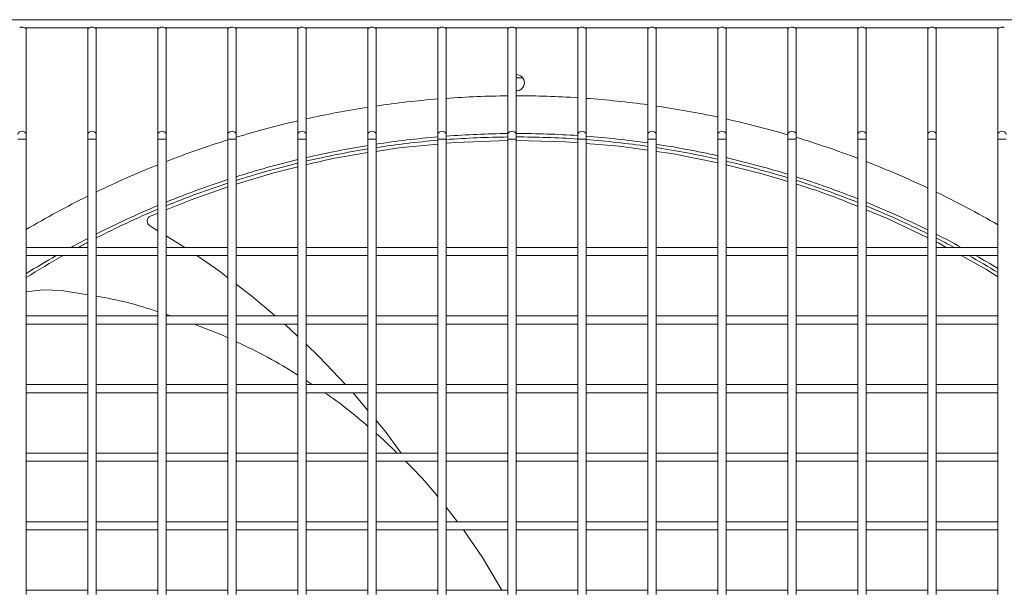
# Model space of a CAD drawing. Header units: millimetres. Extents: x 4 to 3534, y 14 to 98.
# Tile 16 of 161: x 17.298 to 17.656, y 56.933 to 57.141. Entities that reach past the tile are written whole.
import ezdxf

# ---------------------------------------------------------------- set-up
doc = ezdxf.new("R2010")
doc.units = ezdxf.units.MM
doc.header["$MEASUREMENT"] = 0
doc.layers.add('ARQ - EQUIPO CONDENSADORA', color=2, linetype='Continuous')

msp = doc.modelspace()

# ---------------------------------------------------------------- linework, layer by layer
at = {"layer": 'ARQ - EQUIPO CONDENSADORA', "color": 7, "linetype": 'Continuous', "lineweight": 15}
for p, q in [((17.85550517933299, 57.14125115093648), (17.09950517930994, 57.14125115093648)), ((17.32315572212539, 57.13825115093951), (17.29935463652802, 57.13825115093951)), ((17.30000517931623, 57.13775115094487), (17.30000517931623, 57.13825115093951)), ((17.30000517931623, 57.09937812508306), (17.30000517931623, 57.13775115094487)), ((17.32250517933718, 57.13825115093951), (17.32250517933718, 57.13775115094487)), ((17.32250517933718, 57.13775115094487), (17.32250517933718, 57.09937812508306)), ((17.34865572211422, 57.13825115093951), (17.32485463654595, 57.13825115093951)), ((17.32550517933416, 57.13775115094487), (17.32550517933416, 57.13825115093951)), ((17.32550517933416, 57.09937812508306), (17.32550517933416, 57.13775115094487)), ((17.34800517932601, 57.13825115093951), (17.34800517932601, 57.13775115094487)), ((17.34800517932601, 57.13775115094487), (17.34800517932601, 57.09937812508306)), ((17.37415572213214, 57.13825115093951), (17.35035463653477, 57.13825115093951)), ((17.35100517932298, 57.13775115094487), (17.35100517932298, 57.13825115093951)), ((17.35100517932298, 57.09937812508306), (17.35100517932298, 57.13775115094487)), ((17.37350517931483, 57.13825115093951), (17.37350517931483, 57.13775115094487)), ((17.37350517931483, 57.13775115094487), (17.37350517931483, 57.09937812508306)), ((17.39965572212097, 57.13825115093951), (17.3758546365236, 57.13825115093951)), ((17.37650517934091, 57.13775115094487), (17.37650517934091, 57.13825115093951)), ((17.37650517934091, 57.09937812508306), (17.37650517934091, 57.13775115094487)), ((17.39900517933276, 57.13825115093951), (17.39900517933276, 57.13775115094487)), ((17.39900517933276, 57.13775115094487), (17.39900517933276, 57.09937812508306)), ((17.42515572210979, 57.13825115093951), (17.40135463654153, 57.13825115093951)), ((17.40200517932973, 57.13775115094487), (17.40200517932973, 57.13825115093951)), ((17.40200517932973, 57.09937812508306), (17.40200517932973, 57.13775115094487)), ((17.42450517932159, 57.13825115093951), (17.42450517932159, 57.13775115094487)), ((17.42450517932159, 57.13775115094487), (17.42450517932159, 57.09937812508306)), ((17.45065572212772, 57.13825115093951), (17.42685463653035, 57.13825115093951)), ((17.42750517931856, 57.13775115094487), (17.42750517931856, 57.13825115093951)), ((17.42750517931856, 57.09937812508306), (17.42750517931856, 57.13775115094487)), ((17.45000517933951, 57.13825115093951), (17.45000517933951, 57.13775115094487)), ((17.45000517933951, 57.13775115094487), (17.45000517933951, 57.09937812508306)), ((17.47615572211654, 57.13825115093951), (17.45235463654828, 57.13825115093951)), ((17.45300517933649, 57.13775115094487), (17.45300517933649, 57.13825115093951)), ((17.45300517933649, 57.09937812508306), (17.45300517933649, 57.13775115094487)), ((17.47550517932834, 57.13825115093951), (17.47550517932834, 57.13775115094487)), ((17.47550517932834, 57.13775115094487), (17.47550517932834, 57.09937812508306)), ((17.50165572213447, 57.13825115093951), (17.4778546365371, 57.13825115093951)), ((17.47850517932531, 57.13775115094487), (17.47850517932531, 57.13825115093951)), ((17.47850517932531, 57.09937812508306), (17.47850517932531, 57.13775115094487)), ((17.50100517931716, 57.13825115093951), (17.50100517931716, 57.13775115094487)), ((17.50100517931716, 57.13775115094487), (17.50100517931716, 57.09937812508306)), ((17.5271557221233, 57.13825115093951), (17.50335463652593, 57.13825115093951)), ((17.50400517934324, 57.13775115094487), (17.50400517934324, 57.13825115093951)), ((17.50400517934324, 57.09937812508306), (17.50400517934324, 57.13775115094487)), ((17.52650517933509, 57.13825115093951), (17.52650517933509, 57.13775115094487)), ((17.52650517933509, 57.13775115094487), (17.52650517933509, 57.09937812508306)), ((17.55265572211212, 57.13825115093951), (17.52885463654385, 57.13825115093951)), ((17.52950517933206, 57.13775115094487), (17.52950517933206, 57.13825115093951)), ((17.52950517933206, 57.09937812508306), (17.52950517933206, 57.13775115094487)), ((17.55200517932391, 57.13825115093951), (17.55200517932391, 57.13775115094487)), ((17.55200517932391, 57.13775115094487), (17.55200517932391, 57.09937812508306)), ((17.57815572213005, 57.13825115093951), (17.55435463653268, 57.13825115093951)), ((17.55500517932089, 57.13775115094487), (17.55500517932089, 57.13825115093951)), ((17.55500517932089, 57.09937812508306), (17.55500517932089, 57.13775115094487)), ((17.57750517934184, 57.13825115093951), (17.57750517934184, 57.13775115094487)), ((17.57750517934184, 57.13775115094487), (17.57750517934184, 57.09937812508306)), ((17.60365572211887, 57.13825115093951), (17.57985463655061, 57.13825115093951)), ((17.58050517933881, 57.13775115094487), (17.58050517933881, 57.13825115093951)), ((17.58050517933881, 57.09937812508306), (17.58050517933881, 57.13775115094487)), ((17.60300517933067, 57.13825115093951), (17.60300517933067, 57.13775115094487)), ((17.60300517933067, 57.13775115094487), (17.60300517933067, 57.09937812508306)), ((17.6291557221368, 57.13825115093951), (17.60535463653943, 57.13825115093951)), ((17.60600517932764, 57.13775115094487), (17.60600517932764, 57.13825115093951)), ((17.60600517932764, 57.09937812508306), (17.60600517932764, 57.13775115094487)), ((17.62850517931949, 57.13825115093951), (17.62850517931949, 57.13775115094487)), ((17.62850517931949, 57.13775115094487), (17.62850517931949, 57.09937812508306)), ((17.65465572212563, 57.13825115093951), (17.63085463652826, 57.13825115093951)), ((17.63150517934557, 57.13775115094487), (17.63150517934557, 57.13825115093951)), ((17.63150517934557, 57.09937812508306), (17.63150517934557, 57.13775115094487)), ((17.65400517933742, 57.13825115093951), (17.65400517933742, 57.13775115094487)), ((17.65400517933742, 57.13775115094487), (17.65400517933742, 57.09937812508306)), ((17.48085956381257, 57.12011015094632), (17.47850517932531, 57.12011015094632)), ((17.2985051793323, 57.09770078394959), (17.29700517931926, 57.09770078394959)), ((17.30000517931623, 57.09770078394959), (17.2985051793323, 57.09770078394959)), ((17.30000517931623, 57.09770078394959), (17.30000517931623, 57.09937812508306)), ((17.30000517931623, 57.05675061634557), (17.30000517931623, 57.09770078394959)), ((17.32250517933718, 57.09937812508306), (17.32250517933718, 57.09770078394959)), ((17.32250517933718, 57.09770078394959), (17.32250517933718, 57.05675115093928)), ((17.32400517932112, 57.09770078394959), (17.32250517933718, 57.09770078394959)), ((17.32550517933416, 57.09770078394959), (17.32400517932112, 57.09770078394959)), ((17.32550517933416, 57.09770078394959), (17.32550517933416, 57.09937812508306)), ((17.32550517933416, 57.05675061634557), (17.32550517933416, 57.09770078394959)), ((17.34800517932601, 57.09937812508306), (17.34800517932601, 57.09770078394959)), ((17.34800517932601, 57.09770078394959), (17.34800517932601, 57.05675115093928)), ((17.34950517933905, 57.09770078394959), (17.34800517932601, 57.09770078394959)), ((17.35100517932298, 57.09770078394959), (17.34950517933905, 57.09770078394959)), ((17.35100517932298, 57.09770078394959), (17.35100517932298, 57.09937812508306)), ((17.35100517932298, 57.05675061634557), (17.35100517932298, 57.09770078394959)), ((17.37350517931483, 57.09937812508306), (17.37350517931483, 57.09770078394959)), ((17.37350517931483, 57.09770078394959), (17.37350517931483, 57.05675115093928)), ((17.37500517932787, 57.09770078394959), (17.37350517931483, 57.09770078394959)), ((17.37650517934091, 57.09770078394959), (17.37500517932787, 57.09770078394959)), ((17.37650517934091, 57.09770078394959), (17.37650517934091, 57.09937812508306)), ((17.37650517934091, 57.05675061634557), (17.37650517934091, 57.09770078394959)), ((17.39900517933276, 57.09937812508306), (17.39900517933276, 57.09770078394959)), ((17.39900517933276, 57.09770078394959), (17.39900517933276, 57.05675115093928)), ((17.4005051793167, 57.09770078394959), (17.39900517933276, 57.09770078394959)), ((17.40200517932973, 57.09770078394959), (17.4005051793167, 57.09770078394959)), ((17.40200517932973, 57.09770078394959), (17.40200517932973, 57.09937812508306)), ((17.40200517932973, 57.05675061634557), (17.40200517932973, 57.09770078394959)), ((17.42450517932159, 57.09937812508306), (17.42450517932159, 57.09770078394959)), ((17.42450517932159, 57.09770078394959), (17.42450517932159, 57.05675115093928)), ((17.42600517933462, 57.09770078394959), (17.42450517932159, 57.09770078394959)), ((17.42750517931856, 57.09770078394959), (17.42600517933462, 57.09770078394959)), ((17.42750517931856, 57.09770078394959), (17.42750517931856, 57.09937812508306)), ((17.42750517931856, 57.05675061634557), (17.42750517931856, 57.09770078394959)), ((17.45000517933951, 57.09937812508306), (17.45000517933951, 57.09770078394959)), ((17.45000517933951, 57.09770078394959), (17.45000517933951, 57.05675115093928)), ((17.45150517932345, 57.09770078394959), (17.45000517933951, 57.09770078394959)), ((17.45300517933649, 57.09770078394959), (17.45150517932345, 57.09770078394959)), ((17.45300517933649, 57.09770078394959), (17.45300517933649, 57.09937812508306)), ((17.45300517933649, 57.05675061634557), (17.45300517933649, 57.09770078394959)), ((17.47550517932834, 57.09937812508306), (17.47550517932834, 57.09770078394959)), ((17.47550517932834, 57.09770078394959), (17.47550517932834, 57.05675115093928)), ((17.47700517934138, 57.09770078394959), (17.47550517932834, 57.09770078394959)), ((17.47850517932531, 57.09770078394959), (17.47700517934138, 57.09770078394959)), ((17.47850517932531, 57.09770078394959), (17.47850517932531, 57.09937812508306)), ((17.47850517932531, 57.05675061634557), (17.47850517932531, 57.09770078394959)), ((17.50100517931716, 57.09937812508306), (17.50100517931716, 57.09770078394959)), ((17.50100517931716, 57.09770078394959), (17.50100517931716, 57.05675115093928)), ((17.5025051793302, 57.09770078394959), (17.50100517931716, 57.09770078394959)), ((17.50400517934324, 57.09770078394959), (17.5025051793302, 57.09770078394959)), ((17.50400517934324, 57.09770078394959), (17.50400517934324, 57.09937812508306)), ((17.50400517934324, 57.05675061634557), (17.50400517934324, 57.09770078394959)), ((17.52650517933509, 57.09937812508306), (17.52650517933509, 57.09770078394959)), ((17.52650517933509, 57.09770078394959), (17.52650517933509, 57.05675115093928)), ((17.52800517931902, 57.09770078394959), (17.52650517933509, 57.09770078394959)), ((17.52950517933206, 57.09770078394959), (17.52800517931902, 57.09770078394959)), ((17.52950517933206, 57.09770078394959), (17.52950517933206, 57.09937812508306)), ((17.52950517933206, 57.05675061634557), (17.52950517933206, 57.09770078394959)), ((17.55200517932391, 57.09937812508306), (17.55200517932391, 57.09770078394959)), ((17.55200517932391, 57.09770078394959), (17.55200517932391, 57.05675115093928)), ((17.55350517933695, 57.09770078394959), (17.55200517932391, 57.09770078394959)), ((17.55500517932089, 57.09770078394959), (17.55350517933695, 57.09770078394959)), ((17.55500517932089, 57.09770078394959), (17.55500517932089, 57.09937812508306)), ((17.55500517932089, 57.05675061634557), (17.55500517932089, 57.09770078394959)), ((17.57750517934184, 57.09937812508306), (17.57750517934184, 57.09770078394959)), ((17.57750517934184, 57.09770078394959), (17.57750517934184, 57.05675115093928)), ((17.57900517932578, 57.09770078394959), (17.57750517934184, 57.09770078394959)), ((17.58050517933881, 57.09770078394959), (17.57900517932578, 57.09770078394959)), ((17.58050517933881, 57.09770078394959), (17.58050517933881, 57.09937812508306)), ((17.58050517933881, 57.05675061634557), (17.58050517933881, 57.09770078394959)), ((17.60300517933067, 57.09937812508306), (17.60300517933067, 57.09770078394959)), ((17.60300517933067, 57.09770078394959), (17.60300517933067, 57.05675115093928)), ((17.6045051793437, 57.09770078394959), (17.60300517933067, 57.09770078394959)), ((17.60600517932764, 57.09770078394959), (17.6045051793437, 57.09770078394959)), ((17.60600517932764, 57.09770078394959), (17.60600517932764, 57.09937812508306)), ((17.60600517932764, 57.05675061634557), (17.60600517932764, 57.09770078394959)), ((17.62850517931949, 57.09937812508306), (17.62850517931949, 57.09770078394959)), ((17.62850517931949, 57.09770078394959), (17.62850517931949, 57.05675115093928)), ((17.63000517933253, 57.09770078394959), (17.62850517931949, 57.09770078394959)), ((17.63150517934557, 57.09770078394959), (17.63000517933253, 57.09770078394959)), ((17.63150517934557, 57.09770078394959), (17.63150517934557, 57.09937812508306)), ((17.63150517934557, 57.05675061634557), (17.63150517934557, 57.09770078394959)), ((17.65400517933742, 57.09937812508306), (17.65400517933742, 57.09770078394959)), ((17.65400517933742, 57.09770078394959), (17.65400517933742, 57.05675115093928)), ((17.65550517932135, 57.09770078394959), (17.65400517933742, 57.09770078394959)), ((17.65700517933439, 57.09770078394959), (17.65550517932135, 57.09770078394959)), ((17.34800517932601, 57.07072810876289), (17.34533853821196, 57.06964751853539)), ((17.34800517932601, 57.0643014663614), (17.34512326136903, 57.06608625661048)), ((17.35777468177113, 57.05825115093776), (17.35100517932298, 57.06244354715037)), ((17.32250517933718, 57.05825115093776), (17.30000517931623, 57.05825115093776)), ((17.34800517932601, 57.05825115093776), (17.32550517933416, 57.05825115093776)), ((17.37350517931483, 57.05825115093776), (17.35100517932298, 57.05825115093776)), ((17.39900517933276, 57.05825115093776), (17.37650517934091, 57.05825115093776)), ((17.42450517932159, 57.05825115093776), (17.40200517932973, 57.05825115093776)), ((17.45000517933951, 57.05825115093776), (17.42750517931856, 57.05825115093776)), ((17.47550517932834, 57.05825115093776), (17.45300517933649, 57.05825115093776)), ((17.50100517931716, 57.05825115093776), (17.47850517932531, 57.05825115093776)), ((17.52650517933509, 57.05825115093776), (17.50400517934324, 57.05825115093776)), ((17.55200517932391, 57.05825115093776), (17.52950517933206, 57.05825115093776)), ((17.57750517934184, 57.05825115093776), (17.55500517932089, 57.05825115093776)), ((17.60300517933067, 57.05825115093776), (17.58050517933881, 57.05825115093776)), ((17.62850517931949, 57.05825115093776), (17.60600517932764, 57.05825115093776)), ((17.65400517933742, 57.05825115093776), (17.63150517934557, 57.05825115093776)), ((17.30000517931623, 57.03175061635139), (17.30000517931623, 57.05675061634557)), ((17.30000517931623, 57.05525115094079), (17.32250517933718, 57.05525115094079)), ((17.32250517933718, 57.05675115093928), (17.32250517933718, 57.0317511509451)), ((17.32550517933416, 57.03175061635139), (17.32550517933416, 57.05675061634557)), ((17.32550517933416, 57.05525115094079), (17.34800517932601, 57.05525115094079)), ((17.34800517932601, 57.05675115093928), (17.34800517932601, 57.0317511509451)), ((17.35100517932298, 57.03175061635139), (17.35100517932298, 57.05675061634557)), ((17.35100517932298, 57.05525115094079), (17.37350517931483, 57.05525115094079)), ((17.37350517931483, 57.05675115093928), (17.37350517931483, 57.0317511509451)), ((17.37650517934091, 57.03175061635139), (17.37650517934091, 57.05675061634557)), ((17.37650517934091, 57.05525115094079), (17.39900517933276, 57.05525115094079)), ((17.39900517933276, 57.05675115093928), (17.39900517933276, 57.0317511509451)), ((17.40200517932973, 57.03175061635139), (17.40200517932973, 57.05675061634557)), ((17.40200517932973, 57.05525115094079), (17.42450517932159, 57.05525115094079)), ((17.42450517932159, 57.05675115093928), (17.42450517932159, 57.0317511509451)), ((17.42750517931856, 57.03175061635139), (17.42750517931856, 57.05675061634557)), ((17.42750517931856, 57.05525115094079), (17.45000517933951, 57.05525115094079)), ((17.45000517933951, 57.05675115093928), (17.45000517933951, 57.0317511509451)), ((17.45300517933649, 57.03175061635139), (17.45300517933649, 57.05675061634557)), ((17.45300517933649, 57.05525115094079), (17.47550517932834, 57.05525115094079)), ((17.47550517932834, 57.05675115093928), (17.47550517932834, 57.0317511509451)), ((17.47850517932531, 57.03175061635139), (17.47850517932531, 57.05675061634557)), ((17.47850517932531, 57.05525115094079), (17.50100517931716, 57.05525115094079)), ((17.50100517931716, 57.05675115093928), (17.50100517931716, 57.0317511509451)), ((17.50400517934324, 57.03175061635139), (17.50400517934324, 57.05675061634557)), ((17.50400517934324, 57.05525115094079), (17.52650517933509, 57.05525115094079)), ((17.52650517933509, 57.05675115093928), (17.52650517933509, 57.0317511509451)), ((17.52950517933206, 57.03175061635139), (17.52950517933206, 57.05675061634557)), ((17.52950517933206, 57.05525115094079), (17.55200517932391, 57.05525115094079)), ((17.55200517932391, 57.05675115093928), (17.55200517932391, 57.0317511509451)), ((17.55500517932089, 57.03175061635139), (17.55500517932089, 57.05675061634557)), ((17.55500517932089, 57.05525115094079), (17.57750517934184, 57.05525115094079)), ((17.57750517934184, 57.05675115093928), (17.57750517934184, 57.0317511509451)), ((17.58050517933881, 57.03175061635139), (17.58050517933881, 57.05675061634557)), ((17.58050517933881, 57.05525115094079), (17.60300517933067, 57.05525115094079)), ((17.60300517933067, 57.05675115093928), (17.60300517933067, 57.0317511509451)), ((17.60600517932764, 57.03175061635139), (17.60600517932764, 57.05675061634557)), ((17.60600517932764, 57.05525115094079), (17.62850517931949, 57.05525115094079)), ((17.62850517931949, 57.05675115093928), (17.62850517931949, 57.0317511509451)), ((17.63150517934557, 57.03175061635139), (17.63150517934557, 57.05675061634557)), ((17.63150517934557, 57.05525115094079), (17.65400517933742, 57.05525115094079)), ((17.65400517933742, 57.05675115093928), (17.65400517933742, 57.0317511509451)), ((17.32250517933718, 57.04094479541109), (17.31287897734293, 57.04248716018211)), ((17.32250517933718, 57.03325115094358), (17.30000517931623, 57.03325115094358)), ((17.34800517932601, 57.03325115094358), (17.32550517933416, 57.03325115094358)), ((17.35284447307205, 57.03325115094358), (17.35100517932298, 57.0338222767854)), ((17.37350517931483, 57.03325115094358), (17.35100517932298, 57.03325115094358)), ((17.39900517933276, 57.03325115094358), (17.37650517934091, 57.03325115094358)), ((17.42450517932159, 57.03325115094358), (17.40200517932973, 57.03325115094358)), ((17.45000517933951, 57.03325115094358), (17.42750517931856, 57.03325115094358)), ((17.47550517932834, 57.03325115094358), (17.45300517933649, 57.03325115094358)), ((17.50100517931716, 57.03325115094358), (17.47850517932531, 57.03325115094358)), ((17.52650517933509, 57.03325115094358), (17.50400517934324, 57.03325115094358)), ((17.55200517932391, 57.03325115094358), (17.52950517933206, 57.03325115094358)), ((17.57750517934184, 57.03325115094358), (17.55500517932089, 57.03325115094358)), ((17.60300517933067, 57.03325115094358), (17.58050517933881, 57.03325115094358)), ((17.62850517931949, 57.03325115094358), (17.60600517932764, 57.03325115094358)), ((17.65400517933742, 57.03325115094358), (17.63150517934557, 57.03325115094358)), ((17.30000517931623, 57.00675061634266), (17.30000517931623, 57.03175061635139)), ((17.30000517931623, 57.03025115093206), (17.32250517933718, 57.03025115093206)), ((17.32250517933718, 57.0317511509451), (17.32250517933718, 57.00675115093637)), ((17.32550517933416, 57.00675061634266), (17.32550517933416, 57.03175061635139)), ((17.32550517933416, 57.03025115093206), (17.34800517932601, 57.03025115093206)), ((17.34800517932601, 57.0317511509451), (17.34800517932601, 57.00675115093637)), ((17.35100517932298, 57.00675061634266), (17.35100517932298, 57.03175061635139)), ((17.35100517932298, 57.03025115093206), (17.37350517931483, 57.03025115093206)), ((17.37350517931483, 57.0317511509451), (17.37350517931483, 57.00675115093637)), ((17.37650517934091, 57.00675061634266), (17.37650517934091, 57.03175061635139)), ((17.37650517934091, 57.03025115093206), (17.39900517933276, 57.03025115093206)), ((17.39900517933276, 57.02574164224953), (17.39423670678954, 57.03025115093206)), ((17.39900517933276, 57.0317511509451), (17.39900517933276, 57.00675115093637)), ((17.40200517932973, 57.00675061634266), (17.40200517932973, 57.03175061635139)), ((17.40200517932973, 57.03025115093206), (17.42450517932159, 57.03025115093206)), ((17.42450517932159, 57.0317511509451), (17.42450517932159, 57.00675115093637)), ((17.42750517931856, 57.00675061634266), (17.42750517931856, 57.03175061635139)), ((17.42750517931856, 57.03025115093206), (17.45000517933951, 57.03025115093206)), ((17.45000517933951, 57.0317511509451), (17.45000517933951, 57.00675115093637)), ((17.45300517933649, 57.00675061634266), (17.45300517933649, 57.03175061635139)), ((17.45300517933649, 57.03025115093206), (17.47550517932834, 57.03025115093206)), ((17.47550517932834, 57.0317511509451), (17.47550517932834, 57.00675115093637)), ((17.47850517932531, 57.00675061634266), (17.47850517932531, 57.03175061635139)), ((17.47850517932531, 57.03025115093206), (17.50100517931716, 57.03025115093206)), ((17.50100517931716, 57.0317511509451), (17.50100517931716, 57.00675115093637)), ((17.50400517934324, 57.00675061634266), (17.50400517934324, 57.03175061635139)), ((17.50400517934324, 57.03025115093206), (17.52650517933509, 57.03025115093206)), ((17.52650517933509, 57.0317511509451), (17.52650517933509, 57.00675115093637)), ((17.52950517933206, 57.00675061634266), (17.52950517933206, 57.03175061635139)), ((17.52950517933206, 57.03025115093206), (17.55200517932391, 57.03025115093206)), ((17.55200517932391, 57.0317511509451), (17.55200517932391, 57.00675115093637)), ((17.55500517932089, 57.00675061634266), (17.55500517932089, 57.03175061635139)), ((17.55500517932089, 57.03025115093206), (17.57750517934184, 57.03025115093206)), ((17.57750517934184, 57.0317511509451), (17.57750517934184, 57.00675115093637)), ((17.58050517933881, 57.00675061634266), (17.58050517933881, 57.03175061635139)), ((17.58050517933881, 57.03025115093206), (17.60300517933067, 57.03025115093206)), ((17.60300517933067, 57.0317511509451), (17.60300517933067, 57.00675115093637)), ((17.60600517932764, 57.00675061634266), (17.60600517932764, 57.03175061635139)), ((17.60600517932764, 57.03025115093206), (17.62850517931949, 57.03025115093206)), ((17.62850517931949, 57.0317511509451), (17.62850517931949, 57.00675115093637)), ((17.63150517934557, 57.00675061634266), (17.63150517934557, 57.03175061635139)), ((17.63150517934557, 57.03025115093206), (17.65400517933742, 57.03025115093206)), ((17.65400517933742, 57.0317511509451), (17.65400517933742, 57.00675115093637)), ((17.32250517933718, 57.00825115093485), (17.30000517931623, 57.00825115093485)), ((17.34800517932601, 57.00825115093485), (17.32550517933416, 57.00825115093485)), ((17.37350517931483, 57.00825115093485), (17.35100517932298, 57.00825115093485)), ((17.39900517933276, 57.00825115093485), (17.37650517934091, 57.00825115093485)), ((17.40417727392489, 57.00825115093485), (17.40200517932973, 57.00968339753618)), ((17.42450517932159, 57.00825115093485), (17.40200517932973, 57.00825115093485)), ((17.45000517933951, 57.00825115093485), (17.42750517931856, 57.00825115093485)), ((17.47550517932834, 57.00825115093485), (17.45300517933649, 57.00825115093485)), ((17.50100517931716, 57.00825115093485), (17.47850517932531, 57.00825115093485)), ((17.52650517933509, 57.00825115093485), (17.50400517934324, 57.00825115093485)), ((17.55200517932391, 57.00825115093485), (17.52950517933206, 57.00825115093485)), ((17.57750517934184, 57.00825115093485), (17.55500517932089, 57.00825115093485)), ((17.60300517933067, 57.00825115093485), (17.58050517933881, 57.00825115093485)), ((17.62850517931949, 57.00825115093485), (17.60600517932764, 57.00825115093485)), ((17.65400517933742, 57.00825115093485), (17.63150517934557, 57.00825115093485)), ((17.30000517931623, 56.98175061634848), (17.30000517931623, 57.00675061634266)), ((17.30000517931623, 57.00525115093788), (17.32250517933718, 57.00525115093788)), ((17.32250517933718, 57.00675115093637), (17.32250517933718, 56.98175115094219)), ((17.32550517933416, 56.98175061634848), (17.32550517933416, 57.00675061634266)), ((17.32550517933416, 57.00525115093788), (17.34800517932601, 57.00525115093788)), ((17.34800517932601, 57.00675115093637), (17.34800517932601, 56.98175115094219)), ((17.35100517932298, 56.98175061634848), (17.35100517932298, 57.00675061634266)), ((17.35100517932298, 57.00525115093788), (17.37350517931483, 57.00525115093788)), ((17.37350517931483, 57.00675115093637), (17.37350517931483, 56.98175115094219)), ((17.37650517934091, 56.98175061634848), (17.37650517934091, 57.00675061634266)), ((17.37650517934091, 57.00525115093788), (17.39900517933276, 57.00525115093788)), ((17.39900517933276, 57.00675115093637), (17.39900517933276, 56.98175115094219)), ((17.40200517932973, 56.98175061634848), (17.40200517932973, 57.00675061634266)), ((17.40200517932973, 57.00525115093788), (17.42450517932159, 57.00525115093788)), ((17.42450517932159, 57.00675115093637), (17.42450517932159, 56.98175115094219)), ((17.42750517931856, 56.98175061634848), (17.42750517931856, 57.00675061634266)), ((17.42750517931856, 57.00525115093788), (17.45000517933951, 57.00525115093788)), ((17.45000517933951, 57.00675115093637), (17.45000517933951, 56.98175115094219)), ((17.45300517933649, 56.98175061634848), (17.45300517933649, 57.00675061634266)), ((17.45300517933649, 57.00525115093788), (17.47550517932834, 57.00525115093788)), ((17.47550517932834, 57.00675115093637), (17.47550517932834, 56.98175115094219)), ((17.47850517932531, 56.98175061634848), (17.47850517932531, 57.00675061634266)), ((17.47850517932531, 57.00525115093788), (17.50100517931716, 57.00525115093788)), ((17.50100517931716, 57.00675115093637), (17.50100517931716, 56.98175115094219)), ((17.50400517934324, 56.98175061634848), (17.50400517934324, 57.00675061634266)), ((17.50400517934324, 57.00525115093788), (17.52650517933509, 57.00525115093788)), ((17.52650517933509, 57.00675115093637), (17.52650517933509, 56.98175115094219)), ((17.52950517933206, 56.98175061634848), (17.52950517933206, 57.00675061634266)), ((17.52950517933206, 57.00525115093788), (17.55200517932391, 57.00525115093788)), ((17.55200517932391, 57.00675115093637), (17.55200517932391, 56.98175115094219)), ((17.55500517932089, 56.98175061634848), (17.55500517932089, 57.00675061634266)), ((17.55500517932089, 57.00525115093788), (17.57750517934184, 57.00525115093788)), ((17.57750517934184, 57.00675115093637), (17.57750517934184, 56.98175115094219)), ((17.58050517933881, 56.98175061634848), (17.58050517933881, 57.00675061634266)), ((17.58050517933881, 57.00525115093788), (17.60300517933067, 57.00525115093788)), ((17.60300517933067, 57.00675115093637), (17.60300517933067, 56.98175115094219)), ((17.60600517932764, 56.98175061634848), (17.60600517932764, 57.00675061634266)), ((17.60600517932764, 57.00525115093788), (17.62850517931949, 57.00525115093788)), ((17.62850517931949, 57.00675115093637), (17.62850517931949, 56.98175115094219)), ((17.63150517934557, 56.98175061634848), (17.63150517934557, 57.00675061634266)), ((17.63150517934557, 57.00525115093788), (17.65400517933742, 57.00525115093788)), ((17.65400517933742, 57.00675115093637), (17.65400517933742, 56.98175115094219)), ((17.32250517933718, 56.98325115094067), (17.30000517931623, 56.98325115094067)), ((17.34800517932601, 56.98325115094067), (17.32550517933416, 56.98325115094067)), ((17.37350517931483, 56.98325115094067), (17.35100517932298, 56.98325115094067)), ((17.39900517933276, 56.98325115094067), (17.37650517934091, 56.98325115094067)), ((17.42450517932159, 56.98325115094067), (17.40200517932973, 56.98325115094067)), ((17.45000517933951, 56.98325115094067), (17.42750517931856, 56.98325115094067)), ((17.47550517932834, 56.98325115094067), (17.45300517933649, 56.98325115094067)), ((17.50100517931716, 56.98325115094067), (17.47850517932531, 56.98325115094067)), ((17.52650517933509, 56.98325115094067), (17.50400517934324, 56.98325115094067)), ((17.55200517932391, 56.98325115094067), (17.52950517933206, 56.98325115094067)), ((17.57750517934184, 56.98325115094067), (17.55500517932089, 56.98325115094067)), ((17.60300517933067, 56.98325115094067), (17.58050517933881, 56.98325115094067)), ((17.62850517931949, 56.98325115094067), (17.60600517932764, 56.98325115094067)), ((17.65400517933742, 56.98325115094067), (17.63150517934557, 56.98325115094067)), ((17.30000517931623, 56.95675061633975), (17.30000517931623, 56.98175061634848)), ((17.30000517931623, 56.9802511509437), (17.32250517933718, 56.9802511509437)), ((17.32250517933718, 56.98175115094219), (17.32250517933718, 56.95675115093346)), ((17.32550517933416, 56.95675061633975), (17.32550517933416, 56.98175061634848)), ((17.32550517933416, 56.9802511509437), (17.34800517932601, 56.9802511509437)), ((17.34800517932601, 56.98175115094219), (17.34800517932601, 56.95675115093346)), ((17.35100517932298, 56.95675061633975), (17.35100517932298, 56.98175061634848)), ((17.35100517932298, 56.9802511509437), (17.37350517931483, 56.9802511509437)), ((17.37350517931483, 56.98175115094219), (17.37350517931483, 56.95675115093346)), ((17.37650517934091, 56.95675061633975), (17.37650517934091, 56.98175061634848)), ((17.37650517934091, 56.9802511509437), (17.39900517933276, 56.9802511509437)), ((17.39900517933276, 56.98175115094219), (17.39900517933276, 56.95675115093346)), ((17.40200517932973, 56.95675061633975), (17.40200517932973, 56.98175061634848)), ((17.40200517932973, 56.9802511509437), (17.42450517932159, 56.9802511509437)), ((17.42450517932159, 56.98175115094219), (17.42450517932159, 56.95675115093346)), ((17.42750517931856, 56.95675061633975), (17.42750517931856, 56.98175061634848)), ((17.42750517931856, 56.9802511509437), (17.45000517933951, 56.9802511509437)), ((17.45000517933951, 56.98175115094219), (17.45000517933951, 56.95675115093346)), ((17.45300517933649, 56.95675061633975), (17.45300517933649, 56.98175061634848)), ((17.45300517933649, 56.9802511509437), (17.47550517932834, 56.9802511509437)), ((17.47550517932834, 56.98175115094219), (17.47550517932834, 56.95675115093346)), ((17.47850517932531, 56.95675061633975), (17.47850517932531, 56.98175061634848)), ((17.47850517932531, 56.9802511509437), (17.50100517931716, 56.9802511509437)), ((17.50100517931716, 56.98175115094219), (17.50100517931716, 56.95675115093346)), ((17.50400517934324, 56.95675061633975), (17.50400517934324, 56.98175061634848)), ((17.50400517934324, 56.9802511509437), (17.52650517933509, 56.9802511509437)), ((17.52650517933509, 56.98175115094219), (17.52650517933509, 56.95675115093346)), ((17.52950517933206, 56.95675061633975), (17.52950517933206, 56.98175061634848)), ((17.52950517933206, 56.9802511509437), (17.55200517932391, 56.9802511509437)), ((17.55200517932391, 56.98175115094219), (17.55200517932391, 56.95675115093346)), ((17.55500517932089, 56.95675061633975), (17.55500517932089, 56.98175061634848)), ((17.55500517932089, 56.9802511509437), (17.57750517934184, 56.9802511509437)), ((17.57750517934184, 56.98175115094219), (17.57750517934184, 56.95675115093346)), ((17.58050517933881, 56.95675061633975), (17.58050517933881, 56.98175061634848)), ((17.58050517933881, 56.9802511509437), (17.60300517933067, 56.9802511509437)), ((17.60300517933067, 56.98175115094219), (17.60300517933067, 56.95675115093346)), ((17.60600517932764, 56.95675061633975), (17.60600517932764, 56.98175061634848)), ((17.60600517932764, 56.9802511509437), (17.62850517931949, 56.9802511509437)), ((17.62850517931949, 56.98175115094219), (17.62850517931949, 56.95675115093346)), ((17.63150517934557, 56.95675061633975), (17.63150517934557, 56.98175061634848)), ((17.63150517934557, 56.9802511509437), (17.65400517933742, 56.9802511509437)), ((17.65400517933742, 56.98175115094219), (17.65400517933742, 56.95675115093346)), ((17.45713613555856, 56.95825115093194), (17.45300517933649, 56.96349169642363)), ((17.32250517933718, 56.95825115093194), (17.30000517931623, 56.95825115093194)), ((17.34800517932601, 56.95825115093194), (17.32550517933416, 56.95825115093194)), ((17.37350517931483, 56.95825115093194), (17.35100517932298, 56.95825115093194)), ((17.39900517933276, 56.95825115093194), (17.37650517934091, 56.95825115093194)), ((17.42450517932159, 56.95825115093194), (17.40200517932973, 56.95825115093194)), ((17.45000517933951, 56.95825115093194), (17.42750517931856, 56.95825115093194)), ((17.47550517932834, 56.95825115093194), (17.45300517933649, 56.95825115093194)), ((17.50100517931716, 56.95825115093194), (17.47850517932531, 56.95825115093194)), ((17.52650517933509, 56.95825115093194), (17.50400517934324, 56.95825115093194)), ((17.55200517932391, 56.95825115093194), (17.52950517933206, 56.95825115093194)), ((17.57750517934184, 56.95825115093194), (17.55500517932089, 56.95825115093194)), ((17.60300517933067, 56.95825115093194), (17.58050517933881, 56.95825115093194)), ((17.62850517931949, 56.95825115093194), (17.60600517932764, 56.95825115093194)), ((17.65400517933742, 56.95825115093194), (17.63150517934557, 56.95825115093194)), ((17.30000517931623, 56.93175061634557), (17.30000517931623, 56.95675061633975)), ((17.30000517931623, 56.95525115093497), (17.32250517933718, 56.95525115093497)), ((17.32250517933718, 56.95675115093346), (17.32250517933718, 56.93175115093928)), ((17.32550517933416, 56.93175061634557), (17.32550517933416, 56.95675061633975)), ((17.32550517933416, 56.95525115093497), (17.34800517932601, 56.95525115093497)), ((17.34800517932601, 56.95675115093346), (17.34800517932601, 56.93175115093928)), ((17.35100517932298, 56.93175061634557), (17.35100517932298, 56.95675061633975)), ((17.35100517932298, 56.95525115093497), (17.37350517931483, 56.95525115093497)), ((17.37350517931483, 56.95675115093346), (17.37350517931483, 56.93175115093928)), ((17.37650517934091, 56.93175061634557), (17.37650517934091, 56.95675061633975)), ((17.37650517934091, 56.95525115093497), (17.39900517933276, 56.95525115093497)), ((17.39900517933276, 56.95675115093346), (17.39900517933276, 56.93175115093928)), ((17.40200517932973, 56.93175061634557), (17.40200517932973, 56.95675061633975)), ((17.40200517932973, 56.95525115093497), (17.42450517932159, 56.95525115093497)), ((17.42450517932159, 56.95675115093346), (17.42450517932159, 56.93175115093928)), ((17.42750517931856, 56.93175061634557), (17.42750517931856, 56.95675061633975)), ((17.42750517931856, 56.95525115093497), (17.45000517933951, 56.95525115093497)), ((17.45000517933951, 56.95675115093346), (17.45000517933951, 56.93175115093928)), ((17.45300517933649, 56.93175061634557), (17.45300517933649, 56.95675061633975)), ((17.45300517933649, 56.95525115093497), (17.47550517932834, 56.95525115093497)), ((17.47550517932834, 56.95675115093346), (17.47550517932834, 56.93175115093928)), ((17.47850517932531, 56.93175061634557), (17.47850517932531, 56.95675061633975)), ((17.47850517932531, 56.95525115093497), (17.50100517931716, 56.95525115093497)), ((17.50100517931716, 56.95675115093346), (17.50100517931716, 56.93175115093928)), ((17.50400517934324, 56.93175061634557), (17.50400517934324, 56.95675061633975)), ((17.50400517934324, 56.95525115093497), (17.52650517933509, 56.95525115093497)), ((17.52650517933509, 56.95675115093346), (17.52650517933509, 56.93175115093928)), ((17.52950517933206, 56.93175061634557), (17.52950517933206, 56.95675061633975)), ((17.52950517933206, 56.95525115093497), (17.55200517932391, 56.95525115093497)), ((17.55200517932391, 56.95675115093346), (17.55200517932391, 56.93175115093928)), ((17.55500517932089, 56.93175061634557), (17.55500517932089, 56.95675061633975)), ((17.55500517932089, 56.95525115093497), (17.57750517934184, 56.95525115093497)), ((17.57750517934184, 56.95675115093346), (17.57750517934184, 56.93175115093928)), ((17.58050517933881, 56.93175061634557), (17.58050517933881, 56.95675061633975)), ((17.58050517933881, 56.95525115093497), (17.60300517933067, 56.95525115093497)), ((17.60300517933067, 56.95675115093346), (17.60300517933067, 56.93175115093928)), ((17.60600517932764, 56.93175061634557), (17.60600517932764, 56.95675061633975)), ((17.60600517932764, 56.95525115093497), (17.62850517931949, 56.95525115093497)), ((17.62850517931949, 56.95675115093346), (17.62850517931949, 56.93175115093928)), ((17.63150517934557, 56.93175061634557), (17.63150517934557, 56.95675061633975)), ((17.63150517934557, 56.95525115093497), (17.65400517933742, 56.95525115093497)), ((17.65400517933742, 56.95675115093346), (17.65400517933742, 56.93175115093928)), ((17.32250517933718, 56.93325115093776), (17.30000517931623, 56.93325115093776)), ((17.34800517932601, 56.93325115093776), (17.32550517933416, 56.93325115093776)), ((17.37350517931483, 56.93325115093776), (17.35100517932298, 56.93325115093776)), ((17.39900517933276, 56.93325115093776), (17.37650517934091, 56.93325115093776)), ((17.42450517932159, 56.93325115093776), (17.40200517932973, 56.93325115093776)), ((17.45000517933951, 56.93325115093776), (17.42750517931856, 56.93325115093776)), ((17.47550517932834, 56.93325115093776), (17.45300517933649, 56.93325115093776)), ((17.50100517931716, 56.93325115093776), (17.47850517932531, 56.93325115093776)), ((17.52650517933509, 56.93325115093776), (17.50400517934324, 56.93325115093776)), ((17.55200517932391, 56.93325115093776), (17.52950517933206, 56.93325115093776)), ((17.57750517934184, 56.93325115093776), (17.55500517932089, 56.93325115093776)), ((17.60300517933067, 56.93325115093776), (17.58050517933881, 56.93325115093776)), ((17.62850517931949, 56.93325115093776), (17.60600517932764, 56.93325115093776)), ((17.65400517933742, 56.93325115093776), (17.63150517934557, 56.93325115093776))]:
    msp.add_line(p, q, dxfattribs=at)
for points in [[(17.2985051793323, 57.10063613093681), (17.29793115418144, 57.10054037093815), (17.29744451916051, 57.10026766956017), (17.29711936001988, 57.09985954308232), (17.29700517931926, 57.09937812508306)], [(17.30000517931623, 57.09937812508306), (17.29989099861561, 57.09985954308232), (17.29956583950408, 57.10026766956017), (17.29907920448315, 57.10054037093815), (17.2985051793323, 57.10063613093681)], [(17.32400517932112, 57.10063613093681), (17.32343115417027, 57.10054037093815), (17.32294451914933, 57.10026766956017), (17.32261936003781, 57.09985954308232), (17.32250517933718, 57.09937812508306)], [(17.32550517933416, 57.09937812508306), (17.32539099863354, 57.09985954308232), (17.32506583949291, 57.10026766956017), (17.32457920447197, 57.10054037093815), (17.32400517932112, 57.10063613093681)], [(17.34950517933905, 57.10063613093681), (17.34893115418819, 57.10054037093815), (17.34844451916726, 57.10026766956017), (17.34811936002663, 57.09985954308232), (17.34800517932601, 57.09937812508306)], [(17.35100517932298, 57.09937812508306), (17.35089099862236, 57.09985954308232), (17.35056583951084, 57.10026766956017), (17.3500792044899, 57.10054037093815), (17.34950517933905, 57.10063613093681)], [(17.37500517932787, 57.10063613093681), (17.37443115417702, 57.10054037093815), (17.37394451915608, 57.10026766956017), (17.37361936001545, 57.09985954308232), (17.37350517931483, 57.09937812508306)], [(17.37650517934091, 57.09937812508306), (17.37639099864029, 57.09985954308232), (17.37606583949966, 57.10026766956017), (17.37557920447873, 57.10054037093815), (17.37500517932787, 57.10063613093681)], [(17.4005051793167, 57.10063613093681), (17.39993115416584, 57.10054037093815), (17.39944451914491, 57.10026766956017), (17.39911936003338, 57.09985954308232), (17.39900517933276, 57.09937812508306)], [(17.40200517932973, 57.09937812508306), (17.40189099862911, 57.09985954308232), (17.40156583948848, 57.10026766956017), (17.40107920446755, 57.10054037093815), (17.4005051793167, 57.10063613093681)], [(17.42600517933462, 57.10063613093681), (17.42543115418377, 57.10054037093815), (17.42494451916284, 57.10026766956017), (17.42461936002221, 57.09985954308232), (17.42450517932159, 57.09937812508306)], [(17.42750517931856, 57.09937812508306), (17.42739099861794, 57.09985954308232), (17.42706583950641, 57.10026766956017), (17.42657920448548, 57.10054037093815), (17.42600517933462, 57.10063613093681)], [(17.45150517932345, 57.10063613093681), (17.45093115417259, 57.10054037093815), (17.45044451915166, 57.10026766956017), (17.45011936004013, 57.09985954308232), (17.45000517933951, 57.09937812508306)], [(17.45300517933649, 57.09937812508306), (17.45289099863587, 57.09985954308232), (17.45256583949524, 57.10026766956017), (17.4520792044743, 57.10054037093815), (17.45150517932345, 57.10063613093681)], [(17.47700517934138, 57.10063613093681), (17.47643115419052, 57.10054037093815), (17.47594451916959, 57.10026766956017), (17.47561936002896, 57.09985954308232), (17.47550517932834, 57.09937812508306)], [(17.47850517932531, 57.09937812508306), (17.47839099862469, 57.09985954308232), (17.47806583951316, 57.10026766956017), (17.47757920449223, 57.10054037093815), (17.47700517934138, 57.10063613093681)], [(17.5025051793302, 57.10063613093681), (17.50193115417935, 57.10054037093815), (17.50144451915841, 57.10026766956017), (17.50111936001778, 57.09985954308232), (17.50100517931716, 57.09937812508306)], [(17.50400517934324, 57.09937812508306), (17.50389099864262, 57.09985954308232), (17.50356583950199, 57.10026766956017), (17.50307920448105, 57.10054037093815), (17.5025051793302, 57.10063613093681)], [(17.52800517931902, 57.10063613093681), (17.52743115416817, 57.10054037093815), (17.52694451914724, 57.10026766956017), (17.52661936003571, 57.09985954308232), (17.52650517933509, 57.09937812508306)], [(17.52950517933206, 57.09937812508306), (17.52939099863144, 57.09985954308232), (17.52906583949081, 57.10026766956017), (17.52857920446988, 57.10054037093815), (17.52800517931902, 57.10063613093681)], [(17.55350517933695, 57.10063613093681), (17.5529311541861, 57.10054037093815), (17.55244451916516, 57.10026766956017), (17.55211936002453, 57.09985954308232), (17.55200517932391, 57.09937812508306)], [(17.55500517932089, 57.09937812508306), (17.55489099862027, 57.09985954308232), (17.55456583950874, 57.10026766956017), (17.55407920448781, 57.10054037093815), (17.55350517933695, 57.10063613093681)], [(17.57900517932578, 57.10063613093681), (17.57843115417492, 57.10054037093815), (17.57794451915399, 57.10026766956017), (17.57761936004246, 57.09985954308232), (17.57750517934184, 57.09937812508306)], [(17.58050517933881, 57.09937812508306), (17.58039099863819, 57.09985954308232), (17.58006583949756, 57.10026766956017), (17.57957920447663, 57.10054037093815), (17.57900517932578, 57.10063613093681)], [(17.6045051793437, 57.10063613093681), (17.60393115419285, 57.10054037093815), (17.60344451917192, 57.10026766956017), (17.60311936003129, 57.09985954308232), (17.60300517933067, 57.09937812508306)], [(17.60600517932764, 57.09937812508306), (17.60589099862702, 57.09985954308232), (17.60556583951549, 57.10026766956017), (17.60507920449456, 57.10054037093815), (17.6045051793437, 57.10063613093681)], [(17.63000517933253, 57.10063613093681), (17.62943115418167, 57.10054037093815), (17.62894451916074, 57.10026766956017), (17.62861936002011, 57.09985954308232), (17.62850517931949, 57.09937812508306)], [(17.63150517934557, 57.09937812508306), (17.63139099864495, 57.09985954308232), (17.63106583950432, 57.10026766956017), (17.63057920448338, 57.10054037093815), (17.63000517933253, 57.10063613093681)], [(17.65550517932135, 57.10063613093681), (17.6549311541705, 57.10054037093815), (17.65444451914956, 57.10026766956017), (17.65411936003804, 57.09985954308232), (17.65400517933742, 57.09937812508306)], [(17.65700517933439, 57.09937812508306), (17.65689099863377, 57.09985954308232), (17.65656583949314, 57.10026766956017), (17.65607920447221, 57.10054037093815), (17.65550517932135, 57.10063613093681)], [(17.45000517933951, 57.09589855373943), (17.43577659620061, 57.09451613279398), (17.42750517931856, 57.09325749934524)], [(17.47550517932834, 57.09719197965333), (17.4564506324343, 57.09652478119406), (17.45300517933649, 57.0961900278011)], [(17.50100517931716, 57.09639356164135), (17.4965058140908, 57.09676813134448), (17.47850517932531, 57.09721557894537)], [(17.52650517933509, 57.09365441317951), (17.51606354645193, 57.09513996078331), (17.50400517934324, 57.09614381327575)], [(17.55200517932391, 57.08903106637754), (17.5352596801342, 57.09240889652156), (17.52950517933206, 57.09322759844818)], [(17.39900517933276, 57.08759201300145), (17.39026196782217, 57.08542132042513), (17.37650517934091, 57.08131196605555)], [(17.57750517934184, 57.08221837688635), (17.56815870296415, 57.08503175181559), (17.55500517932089, 57.08838276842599)], [(17.37350517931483, 57.08033386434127), (17.36007907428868, 57.07562075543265), (17.35100517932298, 57.07194378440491)], [(17.62850517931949, 57.06167941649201), (17.61402267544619, 57.06861751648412), (17.60600517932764, 57.07188062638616)], [(17.63520280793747, 57.05825115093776), (17.63232475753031, 57.05984957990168), (17.63150517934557, 57.06024221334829)], [(17.37350517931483, 57.04716942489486), (17.37039796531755, 57.04955016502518), (17.36214077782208, 57.05525115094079)], [(17.65400517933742, 57.04747144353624), (17.6498289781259, 57.05012798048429), (17.64060445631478, 57.05525115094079)], [(17.39076837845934, 57.03325115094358), (17.38224607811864, 57.04047216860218), (17.37650517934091, 57.04487083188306)], [(17.31287897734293, 57.04248716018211), (17.30606327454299, 57.04278024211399), (17.30000517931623, 57.04199490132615)], [(17.37350517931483, 57.02525187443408), (17.37153333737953, 57.0262040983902), (17.36125050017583, 57.03025115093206)], [(17.41629450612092, 57.00825115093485), (17.40678965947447, 57.01837991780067), (17.40200517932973, 57.02290456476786)], [(17.42450517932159, 56.99877808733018), (17.41918626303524, 57.00516957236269), (17.41910970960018, 57.00525115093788)], [(17.4366631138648, 56.98325115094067), (17.43074641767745, 56.99127829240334), (17.42750517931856, 56.99517313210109)], [(17.43513294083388, 56.98325115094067), (17.43005511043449, 56.9881765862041), (17.42750517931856, 56.99035563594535)], [(17.47334019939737, 56.93325115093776), (17.46626153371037, 56.94515827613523), (17.4593296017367, 56.95525115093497)]]:
    msp.add_lwpolyline(points, dxfattribs=at)
for centre, radius, start, end in [((17.2985051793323, 57.13726094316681), 0.001304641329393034, 49.37510819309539, 130.6248916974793), ((17.29938129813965, 57.13770674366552), 0.000625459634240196, 4.07139246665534, 60.5064960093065), ((17.32312906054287, 57.13770674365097), 0.0006254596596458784, 119.4935049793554, 175.9286030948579), ((17.32400517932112, 57.13726094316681), 0.001304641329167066, 49.37510820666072, 130.6248917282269), ((17.32488129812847, 57.13770674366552), 0.0006254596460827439, 4.071394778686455, 60.50649556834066), ((17.34862906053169, 57.13770674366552), 0.0006254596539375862, 119.493504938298, 175.9286063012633), ((17.34950517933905, 57.13726094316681), 0.001304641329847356, 49.37510823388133, 130.6248917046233), ((17.3503812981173, 57.13770674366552), 0.0006254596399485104, 4.07139600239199, 60.50649599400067), ((17.37412906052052, 57.13770674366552), 0.0006254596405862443, 119.4935039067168, 175.9286023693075), ((17.37500517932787, 57.13726094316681), 0.001304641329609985, 49.37510824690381, 130.624891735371), ((17.37588129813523, 57.13770674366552), 0.0006254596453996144, 4.07139900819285, 60.50649594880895), ((17.39962906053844, 57.13770674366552), 0.0006254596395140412, 119.4935039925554, 175.9286041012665), ((17.4005051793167, 57.13726094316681), 0.00130464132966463, 49.37510827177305, 130.6248917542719), ((17.40138129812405, 57.13770674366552), 0.0006254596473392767, 4.071393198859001, 60.50649537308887), ((17.42512906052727, 57.13770674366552), 0.0006254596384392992, 119.4935040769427, 175.9286058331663), ((17.42600517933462, 57.13726094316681), 0.001304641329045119, 49.37510825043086, 130.6248917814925), ((17.42688129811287, 57.13770674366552), 0.0006254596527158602, 4.071396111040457, 60.50649532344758), ((17.45062906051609, 57.13770674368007), 0.0006254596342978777, 119.4935040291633, 175.928607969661), ((17.45150517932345, 57.13726094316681), 0.001304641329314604, 49.37510828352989, 130.6248917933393), ((17.4523812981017, 57.13770674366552), 0.0006254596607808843, 4.071393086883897, 60.50649464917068), ((17.47612906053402, 57.13770674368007), 0.0006254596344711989, 119.4935040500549, 175.9286080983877), ((17.47700517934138, 57.13726094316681), 0.001304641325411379, 49.37510809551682, 130.6248919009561), ((17.47788129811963, 57.13770674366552), 0.0006254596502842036, 4.07139320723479, 60.50649521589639), ((17.50162906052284, 57.13770674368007), 0.000625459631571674, 119.4935039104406, 175.9286082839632), ((17.5025051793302, 57.13726094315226), 0.001304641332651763, 49.37510838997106, 130.6248916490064), ((17.50338129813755, 57.13770674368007), 0.0006254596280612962, 4.071391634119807, 60.50649626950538), ((17.52712906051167, 57.13770674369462), 0.0006254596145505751, 119.4935030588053, 175.9286089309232), ((17.52800517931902, 57.13726094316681), 0.001304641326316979, 49.37510815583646, 130.6248918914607), ((17.52888129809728, 57.13770674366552), 0.0006254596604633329, 4.071393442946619, 60.50649469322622), ((17.5526290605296, 57.13770674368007), 0.0006254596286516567, 119.493503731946, 175.9286079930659), ((17.55350517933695, 57.13726094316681), 0.001304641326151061, 49.37510818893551, 130.6248919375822), ((17.5543812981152, 57.13770674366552), 0.000625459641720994, 4.071393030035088, 60.50649565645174), ((17.57812906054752, 57.13770674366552), 0.0006254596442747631, 119.4935044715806, 175.928606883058), ((17.57900517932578, 57.13726094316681), 0.001304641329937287, 49.37510823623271, 130.6248917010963), ((17.57988129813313, 57.13770674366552), 0.0006254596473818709, 4.0713926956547, 60.50649532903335), ((17.60362906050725, 57.13770674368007), 0.000625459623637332, 119.4935034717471, 175.9286080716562), ((17.6045051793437, 57.13726094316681), 0.001304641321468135, 49.37510793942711, 130.624892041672), ((17.60538129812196, 57.13770674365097), 0.0006254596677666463, 4.071400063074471, 60.50649484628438), ((17.62912906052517, 57.13770674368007), 0.0006254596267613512, 119.493503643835, 175.9286081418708), ((17.63000517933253, 57.13726094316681), 0.001304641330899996, 49.37510826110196, 130.6248916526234), ((17.63088129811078, 57.13770674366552), 0.0006254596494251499, 4.071395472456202, 60.50649544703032), ((17.654629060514, 57.13770674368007), 0.0006254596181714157, 119.4935029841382, 175.9286056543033), ((17.65550517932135, 57.13726094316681), 0.0013046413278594, 49.37510826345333, 130.6248918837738), ((17.4785041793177, 57.11825215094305), 0.003000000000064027, 270.0190985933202, 89.98090140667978), ((17.4785041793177, 57.11825215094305), 0.003000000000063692, 178.5205882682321, 180), ((17.4785041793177, 57.11825215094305), 0.003000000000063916, 180, 181.4794117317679), ((17.4785041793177, 56.76225215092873), 0.3512500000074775, 94.6538627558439, 98.34844874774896), ((17.4785041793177, 56.76225215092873), 0.3512500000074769, 90.48920179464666, 94.16305017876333), ((17.4785041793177, 56.76225215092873), 0.3512500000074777, 86.32712963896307, 90), ((17.4785041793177, 56.76225215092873), 0.3512500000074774, 82.14551523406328, 85.83662271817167), ((17.4785041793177, 56.76225215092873), 0.351250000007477, 98.8433686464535, 102.5793060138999), ((17.4785041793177, 56.76225215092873), 0.3512500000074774, 77.9212728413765, 81.65122151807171), ((17.4785041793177, 56.76225215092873), 0.3512500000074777, 73.62914854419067, 77.42035972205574), ((17.4785041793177, 56.76225215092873), 0.3512500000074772, 103.0811976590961, 106.8812230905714), ((17.4785041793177, 56.76225215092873), 0.3375000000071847, 94.84390864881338, 98.69115081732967), ((17.4785041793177, 56.76225215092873), 0.3375000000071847, 90.50913275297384, 94.33297361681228), ((17.4785041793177, 56.76225215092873), 0.3362500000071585, 90.51102548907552, 94.34911227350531), ((17.4785041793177, 56.76225215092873), 0.3375000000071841, 86.17727612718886, 89.99983023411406), ((17.4785041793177, 56.76225215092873), 0.3362500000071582, 86.16304401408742, 89.99982960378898), ((17.4785041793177, 56.76225215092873), 0.3375000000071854, 81.82337135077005, 85.66668587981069), ((17.4785041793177, 56.76225215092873), 0.3512500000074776, 69.24018375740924, 73.11843597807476), ((17.4785041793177, 56.76225215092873), 0.3512500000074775, 107.3933200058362, 111.2837194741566), ((17.4785041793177, 56.76225215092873), 0.3375000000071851, 99.20672424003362, 103.1007292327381), ((17.4785041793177, 56.76225215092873), 0.3362500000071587, 99.24124931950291, 103.1503026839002), ((17.4785041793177, 56.76225215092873), 0.3362500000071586, 94.86195900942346, 98.72371145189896), ((17.4785041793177, 56.76225215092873), 0.3362500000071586, 81.7927657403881, 85.65054594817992), ((17.4785041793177, 56.76225215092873), 0.3375000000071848, 77.42128142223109, 81.30850570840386), ((17.4785041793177, 56.76225215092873), 0.3362500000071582, 77.37374994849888, 81.2759437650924), ((17.45323460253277, 56.88906745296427), 0.2057492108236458, 98.02662238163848, 104.4177327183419), ((17.4785041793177, 56.76225215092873), 0.3375000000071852, 72.9421988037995, 76.8989221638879), ((17.4785041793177, 56.76225215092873), 0.3512500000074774, 111.809847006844, 115.8224822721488), ((17.4785041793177, 56.76225215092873), 0.3375000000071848, 103.6241984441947, 107.5909458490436), ((17.4785041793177, 56.76225215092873), 0.3362500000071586, 103.6758283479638, 107.6584875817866), ((17.4785041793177, 56.76225215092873), 0.3362500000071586, 72.87683306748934, 76.84934734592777), ((17.4785041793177, 56.76225215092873), 0.3512500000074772, 64.71956549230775, 68.71593040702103), ((17.4785041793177, 56.76225215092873), 0.3375000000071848, 68.35270885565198, 72.40869796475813), ((17.4785041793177, 56.76225215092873), 0.3375000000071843, 108.1260253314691, 112.1959175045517), ((17.4785041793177, 56.76225215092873), 0.3362500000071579, 108.1957639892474, 112.2828485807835), ((17.4785041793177, 56.76225215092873), 0.3362500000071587, 68.2681497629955, 72.34115477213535), ((17.52498767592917, 56.89431114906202), 0.1950711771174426, 66.42533623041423, 73.46498435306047), ((17.4785041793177, 56.76225215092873), 0.3512500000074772, 116.3673871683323, 120.5428231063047), ((17.4785041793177, 56.76225215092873), 0.3512500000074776, 60.02335319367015, 64.17715529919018), ((17.4785041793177, 56.76225215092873), 0.3375000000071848, 112.7470639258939, 116.9575586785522), ((17.4785041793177, 56.76225215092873), 0.3375000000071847, 63.61201052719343, 67.80371578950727), ((17.4785041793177, 56.76225215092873), 0.3362500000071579, 63.50628585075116, 67.71678312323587), ((17.4785041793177, 56.76225215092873), 0.3362500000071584, 112.8363967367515, 117.0659388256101), ((17.34613355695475, 57.06781232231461), 0.00200000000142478, 113.422569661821, 239.6588365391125), ((17.4785041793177, 56.76225215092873), 0.3375000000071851, 61.28662936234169, 63.0420604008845), ((17.4785041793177, 56.76225215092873), 0.3375000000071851, 117.5304052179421, 118.7133706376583), ((17.4785041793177, 56.76225215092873), 0.3362500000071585, 117.6414835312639, 118.3220999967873), ((17.4785041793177, 56.76225215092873), 0.3362500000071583, 61.67790000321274, 62.93367846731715), ((17.4785041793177, 56.76225215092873), 0.3375000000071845, 119.7561917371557, 121.9302121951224), ((17.4785041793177, 56.76225215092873), 0.3362500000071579, 119.3814744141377, 122.0630421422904), ((17.4785041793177, 56.76225215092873), 0.3362500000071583, 58.53779163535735, 60.61852558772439), ((17.4785041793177, 56.76225215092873), 0.3375000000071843, 58.66754975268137, 60.24380826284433), ((17.30542964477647, 56.91417859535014), 0.1278712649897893, 70.55169471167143, 80.96730710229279), ((17.30879553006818, 56.87140948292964), 0.1667585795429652, 57.25101523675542, 66.04406229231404), ((17.34124231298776, 56.90264694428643), 0.1228079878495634, 47.3130496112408, 56.6663522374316), ((17.35316228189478, 56.89106589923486), 0.1232469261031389, 38.20868107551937, 46.3550519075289)]:
    msp.add_arc(centre, radius, start, end, dxfattribs=at)

doc.saveas('drawing.dxf')
